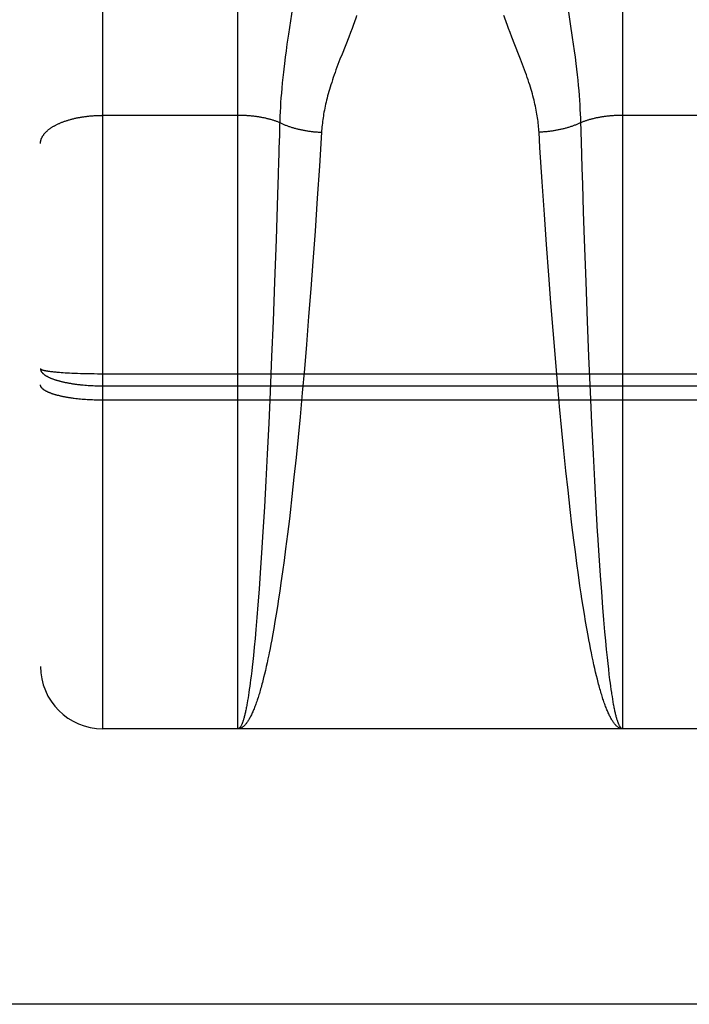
# Model space of a CAD drawing. Header units: inches. Extents: x 0 to 215, y 0 to 139.
# Tile 6 of 91: x 61.076 to 61.398, y 33.272 to 33.746. Entities that reach past the tile are written whole.
import ezdxf

# ---------------------------------------------------------------- set-up
doc = ezdxf.new("R2010")
doc.units = ezdxf.units.IN
doc.header["$LTSCALE"] = 11.835443
doc.header["$MEASUREMENT"] = 0
doc.linetypes.add('HIDDEN', pattern=[0.2, 0.1, -0.1])
doc.layers.get('0').update_dxf_attribs({"linetype": 'CONTINUOUS'})
for name, color, linetype in [('02___PRT_ALL_AXES', 7, 'CONTINUOUS'), ('DEFAULT_2', 8, 'HIDDEN'), ('DIMENSIONS', 7, 'CONTINUOUS')]:
    doc.layers.add(name, color=color, linetype=linetype)
doc.styles.get("Standard").update_dxf_attribs({"font": 'arial.ttf'})
doc.dimstyles.new('DIMSTYLE_1', dxfattribs={"dimtxt": 0.949367, "dimasz": 1.265823, "dimexe": 0.09, "dimexo": 0.07, "dimgap": 0.0375, "dimtad": 0, "dimtih": 1, "dimtoh": 1, "dimzin": 4, "dimdsep": 46, "dimtxsty": 'Standard', "dimblk": '_FILLED', "dimblk1": '_FILLED', "dimblk2": '_FILLED', "dimcen": 0.09, "dimazin": 1, "dimtfac": 1, "dimtofl": 0, "dimtmove": 0, "dimatfit": 3, "dimldrblk": '_FILLED', "dimfxl": 1, "dimtolj": 1, "dimtzin": 4, "dimarcsym": 0})

# ---------------------------------------------------------------- blocks, each defined once
blk = doc.blocks.new('_FILLED')
at = {"color": 0, "linetype": 'ByBlock'}
blk.add_solid([(0, 0), (-1, 0.2), (-1, -0.2)], dxfattribs=at)
blk = doc.blocks.new('*D13')
at = {"layer": 'DIMENSIONS', "color": 2, "linetype": 'Continuous'}
for p, q in [((60.58563, 79.2462), (58.15609, 79.2462)), ((64.21063, 79.2462), (66.74228, 79.2462))]:
    blk.add_line(p, q, dxfattribs=at)
at = {"layer": 'DIMENSIONS', "color": 2, "linetype": 'Continuous', "xscale": 1.2658227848, "yscale": 1.2658227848, "zscale": 1.2658227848}
blk.add_blockref('_FILLED', (60.58563, 79.2462), dxfattribs=at)
at = {"layer": 'DIMENSIONS', "color": 2, "linetype": 'Continuous', "xscale": 1.2658227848, "yscale": 1.2658227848, "zscale": 1.2658227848, "rotation": 180}
blk.add_blockref('_FILLED', (64.21063, 79.2462), dxfattribs=at)
at = {"layer": 'DIMENSIONS', "color": 2, "linetype": 'Continuous', "insert": (57.68141, 79.72088), "char_height": 0.949367, "width": 2.5798786, "attachment_point": 3, "line_spacing_factor": 0.9}
blk.add_mtext('3.63', dxfattribs=at)

msp = doc.modelspace()

# ---------------------------------------------------------------- linework, layer by layer
at = {"color": 3, "linetype": 'Continuous'}
msp.add_line((64.16863, 33.2725), (35.56513, 33.2725), dxfattribs=at)
at = {"layer": '02___PRT_ALL_AXES', "color": 8, "linetype": 'HIDDEN'}
msp.add_line((61.68063, 33.405), (61.11563, 33.405), dxfattribs=at)
at = {"layer": 'DEFAULT_2', "color": 8, "linetype": 'HIDDEN'}
for p, q in [((61.11563, 33.405), (61.11563, 35.19)), ((61.08563, 35.16), (61.08563, 33.435)), ((61.18063, 33.405), (61.18063, 34.21579)), ((61.36563, 34.21579), (61.36563, 33.405)), ((61.20684, 33.75186), (61.20491, 33.73907)), ((61.34061, 33.74401), (61.33942, 33.75186)), ((61.23552, 33.74174), (61.23475, 33.73974)), ((61.34159, 33.73743), (61.34061, 33.74401)), ((61.20491, 33.73907), (61.2042, 33.73417)), ((61.23393, 33.73764), (61.23067, 33.72943)), ((61.23475, 33.73974), (61.23393, 33.73764)), ((61.31233, 33.73764), (61.31151, 33.73974)), ((61.31559, 33.72943), (61.31233, 33.73764)), ((61.34206, 33.73417), (61.34159, 33.73743)), ((61.20376, 33.731), (61.20336, 33.72794)), ((61.2042, 33.73417), (61.20376, 33.731)), ((61.3425, 33.731), (61.34206, 33.73417)), ((61.34291, 33.72794), (61.3425, 33.731)), ((61.20336, 33.72794), (61.20298, 33.72498)), ((61.22969, 33.72691), (61.22872, 33.72438)), ((61.23067, 33.72943), (61.22969, 33.72691)), ((61.31658, 33.72691), (61.31559, 33.72943)), ((61.34328, 33.72498), (61.34291, 33.72794)), ((61.20298, 33.72498), (61.20264, 33.72215)), ((61.34362, 33.72215), (61.34328, 33.72498)), ((61.34393, 33.71943), (61.34362, 33.72215)), ((61.20219, 33.71811), (61.20193, 33.71555)), ((61.34421, 33.71682), (61.34393, 33.71943)), ((61.34445, 33.71431), (61.34421, 33.71682)), ((61.2017, 33.71308), (61.2015, 33.71069)), ((61.20193, 33.71555), (61.2017, 33.71308)), ((61.34467, 33.71188), (61.34445, 33.71431)), ((61.34486, 33.70952), (61.34467, 33.71188)), ((61.20132, 33.70837), (61.20116, 33.7061)), ((61.2015, 33.71069), (61.20132, 33.70837)), ((61.34502, 33.70723), (61.34486, 33.70952)), ((61.34517, 33.70499), (61.34502, 33.70723)), ((61.20103, 33.70389), (61.20092, 33.70172)), ((61.20116, 33.7061), (61.20103, 33.70389)), ((61.34529, 33.7028), (61.34517, 33.70499)), ((61.34539, 33.70065), (61.34529, 33.7028)), ((61.18063, 33.69997), (61.11521, 33.69996)), ((61.20076, 33.6975), (61.20068, 33.69495)), ((61.20083, 33.69959), (61.20076, 33.6975)), ((61.20092, 33.70172), (61.20083, 33.69959)), ((61.43063, 33.69997), (61.36522, 33.69996)), ((61.20068, 33.69495), (61.20055, 33.69038)), ((61.20055, 33.69038), (61.20036, 33.68419)), ((61.22083, 33.69185), (61.2198, 33.67561)), ((61.32589, 33.68457), (61.32544, 33.69185)), ((61.34581, 33.6873), (61.34567, 33.69191)), ((61.20036, 33.68419), (61.20026, 33.68106)), ((61.32696, 33.66797), (61.32589, 33.68457)), ((61.346, 33.68106), (61.34581, 33.6873)), ((61.20026, 33.68106), (61.20017, 33.6779)), ((61.34619, 33.67472), (61.346, 33.68106)), ((61.20017, 33.6779), (61.19997, 33.67152)), ((61.2198, 33.67561), (61.21879, 33.6602)), ((61.34645, 33.66668), (61.34619, 33.67472)), ((61.19997, 33.67152), (61.19966, 33.6618)), ((61.32801, 33.65231), (61.32696, 33.66797)), ((61.34688, 33.65358), (61.34645, 33.66668)), ((61.19966, 33.6618), (61.19893, 33.64023)), ((61.21879, 33.6602), (61.2177, 33.64431)), ((61.32902, 33.63783), (61.32801, 33.65231)), ((61.34733, 33.64023), (61.34688, 33.65358)), ((61.2177, 33.64431), (61.21665, 33.62967)), ((61.19893, 33.64023), (61.19821, 33.61989)), ((61.3301, 33.62309), (61.32902, 33.63783)), ((61.34805, 33.61989), (61.34733, 33.64023)), ((61.21665, 33.62967), (61.21566, 33.61648)), ((61.33111, 33.60983), (61.3301, 33.62309)), ((61.19821, 33.61989), (61.1975, 33.60107)), ((61.34877, 33.60107), (61.34805, 33.61989)), ((61.21566, 33.61648), (61.21463, 33.60317)), ((61.33217, 33.5965), (61.33111, 33.60983)), ((61.21463, 33.60317), (61.21355, 33.58982)), ((61.1975, 33.60107), (61.19681, 33.58397)), ((61.34945, 33.58397), (61.34877, 33.60107)), ((61.33328, 33.58315), (61.33217, 33.5965)), ((61.21355, 33.58982), (61.21256, 33.57815)), ((61.19681, 33.58397), (61.19608, 33.56701)), ((61.35018, 33.56701), (61.34945, 33.58397)), ((61.33428, 33.5715), (61.33328, 33.58315)), ((61.09001, 33.5769), (61.09046, 33.57684)), ((61.09046, 33.57684), (61.09092, 33.57679)), ((61.09092, 33.57679), (61.09141, 33.57673)), ((61.09141, 33.57673), (61.09192, 33.57667)), ((61.09192, 33.57667), (61.09244, 33.57662)), ((61.09244, 33.57662), (61.09298, 33.57657)), ((61.09298, 33.57657), (61.09354, 33.57652)), ((61.09354, 33.57652), (61.09412, 33.57647)), ((61.09412, 33.57647), (61.09472, 33.57642)), ((61.09472, 33.57642), (61.09564, 33.57635)), ((61.09564, 33.57635), (61.0966, 33.57628)), ((61.0966, 33.57628), (61.09759, 33.57622)), ((61.09759, 33.57622), (61.09862, 33.57616)), ((61.09862, 33.57616), (61.09967, 33.57611)), ((61.09967, 33.57611), (61.10075, 33.57605)), ((61.10075, 33.57605), (61.10186, 33.576)), ((61.10186, 33.576), (61.10338, 33.57594)), ((61.10338, 33.57594), (61.10493, 33.57589)), ((61.10493, 33.57589), (61.10652, 33.57585)), ((61.10652, 33.57585), (61.10814, 33.57581)), ((61.10814, 33.57581), (61.10978, 33.57578)), ((61.10978, 33.57578), (61.11144, 33.57576)), ((61.11144, 33.57576), (61.11311, 33.57574)), ((61.11311, 33.57574), (61.11479, 33.57573)), ((61.11479, 33.57573), (61.68147, 33.57573)), ((61.21256, 33.57815), (61.21154, 33.56654)), ((61.10612, 33.57033), (61.10692, 33.57026)), ((61.10692, 33.57026), (61.10773, 33.57019)), ((61.10773, 33.57019), (61.10855, 33.57014)), ((61.10855, 33.57014), (61.10937, 33.57009)), ((61.10937, 33.57009), (61.11019, 33.57004)), ((61.11019, 33.57004), (61.11102, 33.57)), ((61.11102, 33.57), (61.11185, 33.56997)), ((61.11185, 33.56997), (61.11269, 33.56994)), ((61.11269, 33.56994), (61.11353, 33.56992)), ((61.11353, 33.56992), (61.11437, 33.56991)), ((61.11437, 33.56991), (61.11521, 33.5699)), ((61.11521, 33.5699), (61.68063, 33.5699)), ((61.33533, 33.55994), (61.33428, 33.5715)), ((61.19608, 33.56701), (61.1954, 33.55194)), ((61.21154, 33.56654), (61.21048, 33.55501)), ((61.35086, 33.55194), (61.35018, 33.56701)), ((61.10338, 33.56365), (61.10262, 33.56373)), ((61.10415, 33.56356), (61.10338, 33.56365)), ((61.10493, 33.56349), (61.10415, 33.56356)), ((61.10572, 33.56341), (61.10493, 33.56349)), ((61.10652, 33.56335), (61.10572, 33.56341)), ((61.10733, 33.56329), (61.10652, 33.56335)), ((61.10814, 33.56323), (61.10733, 33.56329)), ((61.10896, 33.56318), (61.10814, 33.56323)), ((61.10978, 33.56314), (61.10896, 33.56318)), ((61.11061, 33.5631), (61.10978, 33.56314)), ((61.11144, 33.56307), (61.11061, 33.5631)), ((61.11227, 33.56304), (61.11144, 33.56307)), ((61.11311, 33.56302), (61.11227, 33.56304)), ((61.11395, 33.56301), (61.11311, 33.56302)), ((61.11479, 33.563), (61.11395, 33.56301)), ((61.11563, 33.563), (61.11479, 33.563)), ((61.68105, 33.563), (61.11563, 33.563)), ((61.33641, 33.54844), (61.33533, 33.55994)), ((61.1954, 33.55194), (61.19468, 33.53709)), ((61.21048, 33.55501), (61.20953, 33.54518)), ((61.35158, 33.53709), (61.35086, 33.55194)), ((61.33737, 33.53869), (61.33641, 33.54844)), ((61.20953, 33.54518), (61.20856, 33.53548)), ((61.19468, 33.53709), (61.19402, 33.52423)), ((61.33836, 33.5291), (61.33737, 33.53869)), ((61.35225, 33.52423), (61.35158, 33.53709)), ((61.20856, 33.53548), (61.20757, 33.52595)), ((61.33937, 33.5197), (61.33836, 33.5291)), ((61.19402, 33.52423), (61.19333, 33.51177)), ((61.20757, 33.52595), (61.20655, 33.51661)), ((61.35293, 33.51177), (61.35225, 33.52423)), ((61.3404, 33.51051), (61.33937, 33.5197)), ((61.20655, 33.51661), (61.20569, 33.509)), ((61.19333, 33.51177), (61.19263, 33.49976)), ((61.20569, 33.509), (61.20534, 33.50601)), ((61.34128, 33.50304), (61.3404, 33.51051)), ((61.35363, 33.49976), (61.35293, 33.51177)), ((61.20534, 33.50601), (61.20445, 33.49864)), ((61.19263, 33.49976), (61.192, 33.48967)), ((61.20445, 33.49864), (61.20355, 33.49147)), ((61.34217, 33.49575), (61.34128, 33.50304)), ((61.3429, 33.49005), (61.34217, 33.49575)), ((61.192, 33.48967), (61.19135, 33.48001)), ((61.20355, 33.49147), (61.20281, 33.48587)), ((61.34363, 33.4845), (61.3429, 33.49005)), ((61.20281, 33.48587), (61.20207, 33.48042)), ((61.34438, 33.47908), (61.34363, 33.4845)), ((61.355, 33.47867), (61.35436, 33.48827)), ((61.19135, 33.48001), (61.19079, 33.47209)), ((61.20207, 33.48042), (61.20132, 33.47511)), ((61.20132, 33.47511), (61.20076, 33.47122)), ((61.34513, 33.4738), (61.34438, 33.47908)), ((61.35557, 33.47081), (61.355, 33.47867)), ((61.19079, 33.47209), (61.19021, 33.46454)), ((61.20076, 33.47122), (61.20018, 33.46743)), ((61.3457, 33.46995), (61.34513, 33.4738)), ((61.35614, 33.46331), (61.35557, 33.47081)), ((61.20018, 33.46743), (61.19961, 33.46372)), ((61.34608, 33.46743), (61.3457, 33.46995)), ((61.34666, 33.46372), (61.34608, 33.46743)), ((61.19021, 33.46454), (61.18973, 33.45853)), ((61.19961, 33.46372), (61.19902, 33.46011)), ((61.34724, 33.46011), (61.34666, 33.46372)), ((61.35663, 33.45736), (61.35614, 33.46331)), ((61.18973, 33.45853), (61.18924, 33.45279)), ((61.19844, 33.45659), (61.19785, 33.45318)), ((61.19902, 33.46011), (61.19844, 33.45659)), ((61.34782, 33.45659), (61.34724, 33.46011)), ((61.34841, 33.45318), (61.34782, 33.45659)), ((61.35712, 33.45168), (61.35663, 33.45736)), ((61.18924, 33.45279), (61.18884, 33.44841)), ((61.19785, 33.45318), (61.19725, 33.44986)), ((61.34901, 33.44986), (61.34841, 33.45318)), ((61.35752, 33.44734), (61.35712, 33.45168)), ((61.18884, 33.44841), (61.18844, 33.44421)), ((61.19686, 33.4477), (61.19646, 33.4456)), ((61.19725, 33.44986), (61.19686, 33.4477)), ((61.34941, 33.4477), (61.34901, 33.44986)), ((61.34981, 33.4456), (61.34941, 33.4477)), ((61.35792, 33.44319), (61.35752, 33.44734)), ((61.18844, 33.44421), (61.18804, 33.44021)), ((61.19646, 33.4456), (61.19605, 33.44353)), ((61.35021, 33.44353), (61.34981, 33.4456)), ((61.35061, 33.44152), (61.35021, 33.44353)), ((61.35832, 33.43924), (61.35792, 33.44319)), ((61.18774, 33.43733), (61.18743, 33.43457)), ((61.18804, 33.44021), (61.18774, 33.43733)), ((61.19504, 33.43859), (61.19464, 33.4367)), ((61.19545, 33.44053), (61.19504, 33.43859)), ((61.35102, 33.43956), (61.35061, 33.44152)), ((61.35142, 33.43764), (61.35102, 33.43956)), ((61.35183, 33.43577), (61.35142, 33.43764)), ((61.35863, 33.4364), (61.35832, 33.43924)), ((61.18722, 33.4328), (61.18692, 33.43022)), ((61.18743, 33.43457), (61.18722, 33.4328)), ((61.19382, 33.43307), (61.19341, 33.43133)), ((61.19423, 33.43486), (61.19382, 33.43307)), ((61.19464, 33.4367), (61.19423, 33.43486)), ((61.35224, 33.43396), (61.35183, 33.43577)), ((61.35265, 33.43219), (61.35224, 33.43396)), ((61.35306, 33.43048), (61.35265, 33.43219)), ((61.35894, 33.43368), (61.35863, 33.4364)), ((61.35924, 33.43107), (61.35894, 33.43368)), ((61.18671, 33.42858), (61.1865, 33.42698)), ((61.18692, 33.43022), (61.18671, 33.42858)), ((61.19341, 33.43133), (61.19299, 33.42964)), ((61.35348, 33.42882), (61.35306, 33.43048)), ((61.35389, 33.42721), (61.35348, 33.42882)), ((61.35955, 33.42858), (61.35924, 33.43107)), ((61.35976, 33.42698), (61.35955, 33.42858)), ((61.18608, 33.42395), (61.18588, 33.42251)), ((61.18629, 33.42544), (61.18608, 33.42395)), ((61.1865, 33.42698), (61.18629, 33.42544)), ((61.35997, 33.42544), (61.35976, 33.42698)), ((61.36018, 33.42395), (61.35997, 33.42544)), ((61.36039, 33.42251), (61.36018, 33.42395)), ((61.18546, 33.4198), (61.18524, 33.41853)), ((61.18567, 33.42113), (61.18546, 33.4198)), ((61.18588, 33.42251), (61.18567, 33.42113)), ((61.36091, 33.41916), (61.3607, 33.42046)), ((61.36112, 33.41791), (61.36091, 33.41916)), ((61.36133, 33.41672), (61.36112, 33.41791)), ((61.36563, 33.405), (61.18063, 33.405))]:
    msp.add_line(p, q, dxfattribs=at)
for points in [[(61.23772, 33.74794), (61.23745, 33.74712), (61.23716, 33.74628), (61.23686, 33.74542), (61.23655, 33.74454), (61.23622, 33.74363), (61.23588, 33.7427), (61.23552, 33.74174)], [(61.31151, 33.73974), (61.31074, 33.74174), (61.31039, 33.7427), (61.31004, 33.74363), (61.30971, 33.74454), (61.3094, 33.74542), (61.3091, 33.74628), (61.30881, 33.74712), (61.30854, 33.74794)], [(61.32544, 33.69185), (61.32538, 33.6927), (61.32531, 33.69355), (61.32524, 33.69441), (61.32515, 33.69527), (61.32506, 33.69614), (61.32495, 33.69702), (61.32483, 33.6979), (61.32471, 33.69879), (61.32457, 33.69969), (61.32442, 33.7006), (61.32426, 33.70151), (61.32409, 33.70244), (61.3239, 33.70338), (61.3237, 33.70433), (61.32349, 33.70529), (61.32327, 33.70626), (61.32303, 33.70726), (61.32278, 33.70826), (61.32251, 33.70929), (61.32223, 33.71033), (61.32193, 33.71139), (61.32162, 33.71247), (61.32128, 33.71358), (61.32093, 33.7147), (61.32057, 33.71584), (61.32018, 33.71701), (61.31978, 33.71819), (61.31936, 33.7194), (61.31893, 33.72062), (61.31848, 33.72186), (61.31802, 33.72311), (61.31755, 33.72438), (61.31658, 33.72691)], [(61.20264, 33.72215), (61.20248, 33.72078), (61.20219, 33.71811)], [(61.22872, 33.72438), (61.22824, 33.72311), (61.22778, 33.72186), (61.22733, 33.72062), (61.2269, 33.7194), (61.22648, 33.71819), (61.22608, 33.71701), (61.2257, 33.71584), (61.22533, 33.7147), (61.22498, 33.71358), (61.22465, 33.71247), (61.22433, 33.71139), (61.22403, 33.71033), (61.22375, 33.70929), (61.22348, 33.70826), (61.22323, 33.70726), (61.22299, 33.70626), (61.22277, 33.70529), (61.22256, 33.70433), (61.22236, 33.70338), (61.22218, 33.70244), (61.222, 33.70151), (61.22184, 33.7006), (61.22169, 33.69969), (61.22156, 33.69879), (61.22143, 33.6979), (61.22131, 33.69702), (61.22121, 33.69614), (61.22111, 33.69527), (61.22103, 33.69441), (61.22095, 33.69355), (61.22088, 33.6927), (61.22083, 33.69185)], [(61.08563, 33.68637), (61.08563, 33.68656), (61.08564, 33.68676), (61.08566, 33.68695), (61.08568, 33.68714), (61.0857, 33.68733), (61.08574, 33.68752), (61.08578, 33.68771), (61.08582, 33.6879), (61.08587, 33.68809), (61.08593, 33.68827), (61.08599, 33.68846), (61.08605, 33.68865), (61.08613, 33.68884), (61.08621, 33.68903), (61.08629, 33.68921), (61.08638, 33.6894), (61.08648, 33.68958), (61.08658, 33.68977), (61.08669, 33.68995), (61.0868, 33.69014), (61.08692, 33.69032), (61.08705, 33.6905), (61.08718, 33.69068), (61.08731, 33.69086), (61.08746, 33.69104), (61.0876, 33.69122), (61.08776, 33.6914), (61.08791, 33.69158), (61.08808, 33.69175), (61.08825, 33.69193), (61.08842, 33.6921), (61.0886, 33.69227), (61.08879, 33.69244), (61.08898, 33.69261), (61.08917, 33.69278), (61.08937, 33.69295), (61.08958, 33.69311), (61.08979, 33.69328), (61.09001, 33.69344), (61.09023, 33.69361), (61.09046, 33.69377), (61.09069, 33.69393), (61.09092, 33.69408), (61.09116, 33.69424), (61.09141, 33.69439), (61.09166, 33.69455), (61.09192, 33.6947), (61.09218, 33.69485), (61.09244, 33.695), (61.09271, 33.69514), (61.09298, 33.69529), (61.09326, 33.69543), (61.09354, 33.69557), (61.09383, 33.69571), (61.09412, 33.69585), (61.09442, 33.69598), (61.09472, 33.69612), (61.09502, 33.69625), (61.09533, 33.69638), (61.09564, 33.69651), (61.09596, 33.69663), (61.09628, 33.69676), (61.0966, 33.69688), (61.09693, 33.697), (61.09726, 33.69712), (61.09759, 33.69723), (61.09793, 33.69735), (61.09827, 33.69746), (61.09862, 33.69757), (61.09896, 33.69767), (61.09932, 33.69778), (61.09967, 33.69788), (61.10003, 33.69798), (61.10039, 33.69808), (61.10075, 33.69818), (61.10112, 33.69827), (61.10149, 33.69836), (61.10186, 33.69845), (61.10224, 33.69854), (61.10261, 33.69862), (61.10299, 33.6987), (61.10338, 33.69878), (61.10376, 33.69886), (61.10415, 33.69893), (61.10454, 33.699), (61.10493, 33.69907), (61.10533, 33.69914), (61.10572, 33.6992), (61.10612, 33.69926), (61.10652, 33.69932), (61.10692, 33.69938), (61.10733, 33.69943), (61.10773, 33.69949), (61.10814, 33.69953), (61.10855, 33.69958), (61.10896, 33.69962), (61.10937, 33.69967), (61.10978, 33.6997), (61.11019, 33.69974), (61.11061, 33.69977), (61.11102, 33.6998), (61.11144, 33.69983), (61.11185, 33.69986), (61.11227, 33.69988), (61.11269, 33.6999), (61.11311, 33.69992), (61.11353, 33.69993), (61.11395, 33.69994), (61.11437, 33.69995), (61.11479, 33.69996), (61.11521, 33.69996)], [(61.20073, 33.69646), (61.20042, 33.69659), (61.20012, 33.69671), (61.1998, 33.69683), (61.19949, 33.69694), (61.19917, 33.69706), (61.19885, 33.69717), (61.19852, 33.69728), (61.19819, 33.69739), (61.19786, 33.6975), (61.19752, 33.69761), (61.19719, 33.69771), (61.19684, 33.69781), (61.1965, 33.69791), (61.19615, 33.69801), (61.1958, 33.6981), (61.19545, 33.69819), (61.19509, 33.69828), (61.19473, 33.69837), (61.19437, 33.69846), (61.19401, 33.69854), (61.19364, 33.69862), (61.19327, 33.6987), (61.1929, 33.69878), (61.19253, 33.69885), (61.19215, 33.69892), (61.19178, 33.69899), (61.1914, 33.69906), (61.19102, 33.69913), (61.19063, 33.69919), (61.19025, 33.69925), (61.18986, 33.69931), (61.18947, 33.69936), (61.18908, 33.69942), (61.18869, 33.69947), (61.18829, 33.69951), (61.1879, 33.69956), (61.1875, 33.6996), (61.18711, 33.69965), (61.18671, 33.69968), (61.18631, 33.69972), (61.18591, 33.69975), (61.1855, 33.69979), (61.1851, 33.69981), (61.1847, 33.69984), (61.18429, 33.69986), (61.18389, 33.69989), (61.18348, 33.6999), (61.18308, 33.69992), (61.18267, 33.69993), (61.18226, 33.69995), (61.18185, 33.69995), (61.18145, 33.69996), (61.18104, 33.69996), (61.18063, 33.69997)], [(61.34567, 33.69191), (61.34551, 33.6975), (61.34547, 33.69854), (61.34539, 33.70065)], [(61.36522, 33.69996), (61.36482, 33.69996), (61.36441, 33.69995), (61.364, 33.69995), (61.36359, 33.69993), (61.36319, 33.69992), (61.36278, 33.6999), (61.36237, 33.69989), (61.36197, 33.69986), (61.36157, 33.69984), (61.36116, 33.69981), (61.36076, 33.69979), (61.36036, 33.69975), (61.35996, 33.69972), (61.35956, 33.69968), (61.35916, 33.69965), (61.35876, 33.6996), (61.35836, 33.69956), (61.35797, 33.69951), (61.35757, 33.69947), (61.35718, 33.69942), (61.35679, 33.69936), (61.3564, 33.69931), (61.35602, 33.69925), (61.35563, 33.69919), (61.35525, 33.69913), (61.35487, 33.69906), (61.35449, 33.69899), (61.35411, 33.69892), (61.35373, 33.69885), (61.35336, 33.69878), (61.35299, 33.6987), (61.35262, 33.69862), (61.35225, 33.69854), (61.35189, 33.69846), (61.35153, 33.69837), (61.35117, 33.69828), (61.35081, 33.69819), (61.35046, 33.6981), (61.35011, 33.69801), (61.34976, 33.69791), (61.34942, 33.69781), (61.34908, 33.69771), (61.34874, 33.69761), (61.3484, 33.6975), (61.34807, 33.69739), (61.34774, 33.69728), (61.34742, 33.69717), (61.34709, 33.69706), (61.34677, 33.69694), (61.34646, 33.69683), (61.34615, 33.69671), (61.34584, 33.69659), (61.34553, 33.69646)], [(61.20073, 33.69646), (61.20104, 33.69631), (61.20137, 33.69616), (61.20169, 33.69602), (61.20202, 33.69587), (61.20235, 33.69573), (61.20268, 33.69559), (61.20302, 33.69545), (61.20337, 33.69531), (61.20371, 33.69518), (61.20406, 33.69505), (61.20441, 33.69492), (61.20477, 33.69479), (61.20513, 33.69467), (61.20549, 33.69455), (61.20586, 33.69443), (61.20623, 33.69431), (61.2066, 33.69419), (61.20697, 33.69408), (61.20735, 33.69397), (61.20773, 33.69386), (61.20811, 33.69376), (61.2085, 33.69365), (61.20888, 33.69355), (61.20927, 33.69346), (61.20966, 33.69336), (61.21006, 33.69327), (61.21045, 33.69318), (61.21085, 33.69309), (61.21125, 33.69301), (61.21166, 33.69293), (61.21206, 33.69285), (61.21247, 33.69277), (61.21287, 33.6927), (61.21328, 33.69263), (61.21369, 33.69256), (61.21411, 33.6925), (61.21452, 33.69244), (61.21493, 33.69238), (61.21535, 33.69232), (61.21577, 33.69227), (61.21619, 33.69222), (61.2166, 33.69217), (61.21702, 33.69212), (61.21744, 33.69208), (61.21787, 33.69204), (61.21829, 33.69201), (61.21871, 33.69197), (61.21913, 33.69194), (61.21956, 33.69192), (61.21998, 33.69189), (61.2204, 33.69187), (61.22083, 33.69185)], [(61.34553, 33.69646), (61.34522, 33.69631), (61.3449, 33.69616), (61.34457, 33.69602), (61.34425, 33.69587), (61.34391, 33.69573), (61.34358, 33.69559), (61.34324, 33.69545), (61.3429, 33.69531), (61.34255, 33.69518), (61.3422, 33.69505), (61.34185, 33.69492), (61.34149, 33.69479), (61.34113, 33.69467), (61.34077, 33.69455), (61.34041, 33.69443), (61.34004, 33.69431), (61.33967, 33.69419), (61.33929, 33.69408), (61.33891, 33.69397), (61.33853, 33.69386), (61.33815, 33.69376), (61.33777, 33.69365), (61.33738, 33.69355), (61.33699, 33.69346), (61.3366, 33.69336), (61.3362, 33.69327), (61.33581, 33.69318), (61.33541, 33.69309), (61.33501, 33.69301), (61.33461, 33.69293), (61.3342, 33.69285), (61.3338, 33.69277), (61.33339, 33.6927), (61.33298, 33.69263), (61.33257, 33.69256), (61.33216, 33.6925), (61.33174, 33.69244), (61.33133, 33.69238), (61.33091, 33.69232), (61.3305, 33.69227), (61.33008, 33.69222), (61.32966, 33.69217), (61.32924, 33.69212), (61.32882, 33.69208), (61.3284, 33.69204), (61.32797, 33.69201), (61.32755, 33.69197), (61.32713, 33.69194), (61.32671, 33.69192), (61.32628, 33.69189), (61.32586, 33.69187), (61.32544, 33.69185)], [(61.08563, 33.57816), (61.08563, 33.57813), (61.08564, 33.5781), (61.08566, 33.57806), (61.08568, 33.57803), (61.0857, 33.57799), (61.08574, 33.57796), (61.08578, 33.57793), (61.08582, 33.57789), (61.08587, 33.57786), (61.08593, 33.57782), (61.08599, 33.57779), (61.08605, 33.57776), (61.08613, 33.57772), (61.08621, 33.57769), (61.08629, 33.57766), (61.08638, 33.57762), (61.08648, 33.57759), (61.08658, 33.57756), (61.08669, 33.57752), (61.0868, 33.57749), (61.08692, 33.57746), (61.08705, 33.57743), (61.08718, 33.57739), (61.08731, 33.57736), (61.08746, 33.57733), (61.0876, 33.5773), (61.08776, 33.57727), (61.08791, 33.57723), (61.08808, 33.5772), (61.08825, 33.57717), (61.08842, 33.57714), (61.0886, 33.57711), (61.08879, 33.57708), (61.08898, 33.57705), (61.08917, 33.57702), (61.08937, 33.57699), (61.08958, 33.57696), (61.09001, 33.5769)], [(61.08563, 33.57816), (61.08563, 33.57805), (61.08564, 33.57793), (61.08566, 33.57782), (61.08568, 33.5777), (61.0857, 33.57759), (61.08574, 33.57747), (61.08578, 33.57735), (61.08582, 33.57724), (61.08587, 33.57712), (61.08593, 33.57701), (61.08599, 33.5769), (61.08605, 33.57678), (61.08613, 33.57667), (61.08621, 33.57655), (61.08629, 33.57644), (61.08638, 33.57633), (61.08648, 33.57621), (61.08658, 33.5761), (61.08669, 33.57599), (61.0868, 33.57588), (61.08692, 33.57577), (61.08705, 33.57566), (61.08718, 33.57555), (61.08731, 33.57544), (61.08746, 33.57533), (61.0876, 33.57522), (61.08776, 33.57511), (61.08791, 33.575), (61.08808, 33.5749), (61.08825, 33.57479), (61.08842, 33.57468), (61.0886, 33.57458), (61.08879, 33.57448), (61.08898, 33.57437), (61.08917, 33.57427), (61.08937, 33.57417), (61.08958, 33.57407), (61.08979, 33.57397), (61.09001, 33.57387), (61.09023, 33.57377), (61.09046, 33.57367), (61.09069, 33.57357), (61.09092, 33.57348), (61.09116, 33.57338), (61.09141, 33.57329), (61.09166, 33.5732), (61.09192, 33.5731), (61.09218, 33.57301), (61.09244, 33.57292), (61.09271, 33.57283), (61.09298, 33.57275), (61.09326, 33.57266), (61.09354, 33.57257), (61.09383, 33.57249), (61.09412, 33.57241), (61.09442, 33.57232), (61.09472, 33.57224), (61.09502, 33.57216), (61.09533, 33.57208), (61.09564, 33.572), (61.09596, 33.57193), (61.09628, 33.57185), (61.0966, 33.57178), (61.09693, 33.57171), (61.09726, 33.57163), (61.09759, 33.57156), (61.09793, 33.57149), (61.09827, 33.57143), (61.09862, 33.57136), (61.09896, 33.5713), (61.09932, 33.57123), (61.09967, 33.57117), (61.10003, 33.57111), (61.10039, 33.57105), (61.10075, 33.57099), (61.10112, 33.57093), (61.10149, 33.57088), (61.10186, 33.57082), (61.10224, 33.57077), (61.10261, 33.57072), (61.10299, 33.57067), (61.10338, 33.57062), (61.10376, 33.57058), (61.10415, 33.57053), (61.10454, 33.57049), (61.10493, 33.57045), (61.10533, 33.57041), (61.10612, 33.57033)], [(61.10262, 33.56373), (61.10186, 33.56383), (61.10149, 33.56388), (61.10112, 33.56393), (61.10076, 33.56398), (61.10039, 33.56403), (61.10003, 33.56408), (61.09967, 33.56414), (61.09932, 33.5642), (61.09897, 33.56425), (61.09862, 33.56431), (61.09827, 33.56437), (61.09793, 33.56443), (61.09759, 33.56449), (61.09726, 33.56456), (61.09693, 33.56462), (61.0966, 33.56469), (61.09628, 33.56476), (61.09596, 33.56482), (61.09564, 33.56489), (61.09533, 33.56496), (61.09502, 33.56503), (61.09472, 33.56511), (61.09442, 33.56518), (61.09412, 33.56525), (61.09383, 33.56533), (61.09355, 33.56541), (61.09326, 33.56548), (61.09299, 33.56556), (61.09271, 33.56564), (61.09244, 33.56572), (61.09218, 33.5658), (61.09192, 33.56588), (61.09166, 33.56597), (61.09141, 33.56605), (61.09117, 33.56613), (61.09092, 33.56622), (61.09069, 33.56631), (61.09046, 33.56639), (61.09023, 33.56648), (61.09001, 33.56657), (61.08979, 33.56666), (61.08958, 33.56675), (61.08938, 33.56684), (61.08917, 33.56693), (61.08898, 33.56702), (61.08879, 33.56712), (61.0886, 33.56721), (61.08842, 33.56731), (61.08825, 33.5674), (61.08808, 33.5675), (61.08792, 33.56759), (61.08776, 33.56769), (61.0876, 33.56778), (61.08746, 33.56788), (61.08732, 33.56798), (61.08718, 33.56808), (61.08705, 33.56818), (61.08692, 33.56828), (61.0868, 33.56838), (61.08669, 33.56848), (61.08658, 33.56858), (61.08648, 33.56868), (61.08638, 33.56878), (61.08629, 33.56888), (61.08621, 33.56898), (61.08613, 33.56909), (61.08606, 33.56919), (61.08599, 33.56929), (61.08593, 33.56939), (61.08587, 33.5695), (61.08582, 33.5696), (61.08578, 33.5697), (61.08574, 33.56981), (61.0857, 33.56991), (61.08568, 33.57001), (61.08566, 33.57012), (61.08564, 33.57022), (61.08563, 33.57032), (61.08563, 33.57043)], [(61.35436, 33.48827), (61.35372, 33.4983), (61.35363, 33.49976)], [(61.19605, 33.44353), (61.19565, 33.44152), (61.19545, 33.44053)], [(61.19299, 33.42964), (61.19258, 33.42801), (61.19237, 33.42721), (61.19216, 33.42642), (61.19196, 33.42565), (61.19175, 33.42489), (61.19154, 33.42415), (61.19133, 33.42342), (61.19112, 33.4227), (61.19091, 33.42199), (61.1907, 33.4213), (61.19049, 33.42063), (61.19028, 33.41996), (61.19007, 33.41931), (61.18986, 33.41868), (61.18965, 33.41806), (61.18944, 33.41745), (61.18922, 33.41686), (61.18901, 33.41628), (61.1888, 33.41571), (61.18859, 33.41516), (61.18838, 33.41462), (61.18816, 33.4141), (61.18795, 33.41359), (61.18774, 33.4131), (61.18752, 33.41262), (61.18731, 33.41215), (61.1871, 33.4117), (61.18688, 33.41126), (61.18667, 33.41084), (61.18645, 33.41043), (61.18624, 33.41004), (61.18603, 33.40966), (61.18581, 33.40929), (61.1856, 33.40895), (61.18538, 33.40861), (61.18517, 33.40829), (61.18495, 33.40798), (61.18474, 33.40769), (61.18452, 33.40742), (61.1843, 33.40716), (61.18409, 33.40691), (61.18387, 33.40668), (61.18366, 33.40646), (61.18344, 33.40626), (61.18323, 33.40607), (61.18301, 33.4059), (61.18279, 33.40574), (61.18258, 33.4056), (61.18236, 33.40548), (61.18215, 33.40536), (61.18193, 33.40527), (61.18171, 33.40518), (61.1815, 33.40512), (61.18128, 33.40506), (61.18106, 33.40503), (61.18085, 33.405), (61.18063, 33.405)], [(61.36563, 33.405), (61.36541, 33.405), (61.3652, 33.40503), (61.36498, 33.40506), (61.36477, 33.40512), (61.36455, 33.40518), (61.36433, 33.40527), (61.36412, 33.40536), (61.3639, 33.40548), (61.36368, 33.4056), (61.36347, 33.40574), (61.36325, 33.4059), (61.36304, 33.40607), (61.36282, 33.40626), (61.3626, 33.40646), (61.36239, 33.40668), (61.36217, 33.40691), (61.36196, 33.40716), (61.36174, 33.40742), (61.36153, 33.40769), (61.36131, 33.40798), (61.3611, 33.40829), (61.36088, 33.40861), (61.36067, 33.40895), (61.36045, 33.40929), (61.36024, 33.40966), (61.36002, 33.41004), (61.35981, 33.41043), (61.35959, 33.41084), (61.35938, 33.41126), (61.35917, 33.4117), (61.35895, 33.41215), (61.35874, 33.41262), (61.35853, 33.4131), (61.35831, 33.41359), (61.3581, 33.4141), (61.35789, 33.41462), (61.35767, 33.41516), (61.35746, 33.41571), (61.35725, 33.41628), (61.35704, 33.41686), (61.35683, 33.41745), (61.35661, 33.41806), (61.3564, 33.41868), (61.35619, 33.41931), (61.35598, 33.41996), (61.35577, 33.42063), (61.35556, 33.4213), (61.35535, 33.42199), (61.35514, 33.4227), (61.35493, 33.42342), (61.35472, 33.42415), (61.35452, 33.42489), (61.35431, 33.42565), (61.3541, 33.42642), (61.35389, 33.42721)], [(61.18524, 33.41853), (61.18503, 33.41731), (61.18493, 33.41672), (61.18482, 33.41615), (61.18472, 33.41559), (61.18461, 33.41504), (61.1845, 33.41451), (61.1844, 33.41399), (61.18429, 33.41349), (61.18418, 33.413), (61.18408, 33.41253), (61.18397, 33.41207), (61.18386, 33.41162), (61.18376, 33.41119), (61.18365, 33.41077), (61.18354, 33.41037), (61.18344, 33.40998), (61.18333, 33.4096), (61.18322, 33.40924), (61.18311, 33.4089), (61.18301, 33.40857), (61.1829, 33.40825), (61.18279, 33.40795), (61.18268, 33.40766), (61.18258, 33.40739), (61.18247, 33.40713), (61.18236, 33.40689), (61.18225, 33.40666), (61.18214, 33.40644), (61.18204, 33.40625), (61.18193, 33.40606), (61.18182, 33.40589), (61.18171, 33.40574), (61.1816, 33.4056), (61.1815, 33.40547), (61.18139, 33.40536), (61.18128, 33.40526), (61.18117, 33.40518), (61.18106, 33.40511), (61.18096, 33.40506), (61.18085, 33.40503), (61.18074, 33.405), (61.18063, 33.405)], [(61.3607, 33.42046), (61.36049, 33.42181), (61.36039, 33.42251)], [(61.36563, 33.405), (61.36552, 33.405), (61.36541, 33.40503), (61.36531, 33.40506), (61.3652, 33.40511), (61.36509, 33.40518), (61.36498, 33.40526), (61.36487, 33.40536), (61.36477, 33.40547), (61.36466, 33.4056), (61.36455, 33.40574), (61.36444, 33.40589), (61.36433, 33.40606), (61.36423, 33.40625), (61.36412, 33.40644), (61.36401, 33.40666), (61.3639, 33.40689), (61.36379, 33.40713), (61.36369, 33.40739), (61.36358, 33.40766), (61.36347, 33.40795), (61.36336, 33.40825), (61.36326, 33.40857), (61.36315, 33.4089), (61.36304, 33.40924), (61.36293, 33.4096), (61.36283, 33.40998), (61.36272, 33.41037), (61.36261, 33.41077), (61.36251, 33.41119), (61.3624, 33.41162), (61.36229, 33.41207), (61.36218, 33.41253), (61.36208, 33.413), (61.36197, 33.41349), (61.36187, 33.41399), (61.36176, 33.41451), (61.36165, 33.41504), (61.36155, 33.41559), (61.36144, 33.41615), (61.36133, 33.41672)]]:
    msp.add_lwpolyline(points, dxfattribs=at)
msp.add_arc((61.11563, 33.435), 0.03, 180, 270, dxfattribs=at)

# ---------------------------------------------------------------- dimensions: what is measured, and where the dimension line sits
at = {"layer": 'DIMENSIONS', "color": 2, "linetype": 'Continuous'}
dim = msp.add_linear_dim(base=(64.2106310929, 79.2461956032), p1=(60.5856310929, 102.6474962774), p2=(64.2106310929, 33.3764962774), dimstyle='DIMSTYLE_1', dxfattribs=at)
dim.commit()
dim.dimension.update_dxf_attribs({"geometry": '*D13', "text_midpoint": (56.3902377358, 79.2409013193), "dimtype": 160})

doc.saveas('drawing.dxf')
